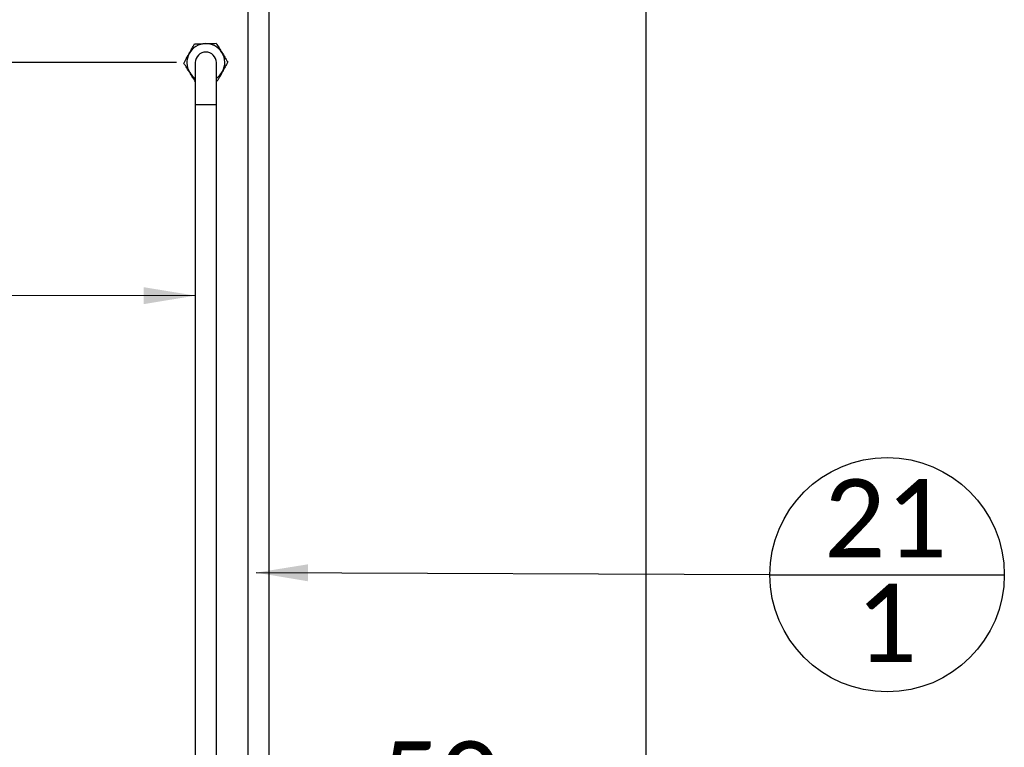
# Paper-space layout 'Sheet1' of a CAD drawing. Header units: millimetres. Extents: x 0 to 23548, y 0 to 16632.
# Tile 103 of 143: x 9489 to 10424, y 7353 to 8044. Entities that reach past the tile are written whole.
import ezdxf

# ---------------------------------------------------------------- set-up
doc = ezdxf.new("R2010")
doc.units = ezdxf.units.MM
doc.linetypes.add('SLD-Sólida', pattern=[0])
doc.layers.add('DETALHAMENTO', color=8, linetype='SLD-Sólida')
doc.styles.add('SLDTEXTSTYLE2', font='CALIBRI.TTF')
doc.styles.get("Standard").update_dxf_attribs({"font": 'CALIBRI.TTF'})
doc.dimstyles.new('SLDDIMSTYLE1', dxfattribs={"dimtxt": 72.8, "dimasz": 49, "dimexe": 0, "dimexo": 0.0625, "dimgap": 18.2, "dimtad": 1, "dimdec": 0, "dimrnd": 1e-09, "dimzin": 12, "dimdsep": 46, "dimtxsty": 'SLDTEXTSTYLE2', "dimsah": 1, "dimcen": 0.09, "dimadec": 0, "dimazin": 3, "dimtfac": 1, "dimtdec": 0, "dimtofl": 0, "dimtmove": 0, "dimatfit": 3, "dimfxl": 0, "dimfrac": 2, "dimtolj": 1, "dimtzin": 12, "dimarcsym": 0})
doc.dimstyles.new('SLDDIMSTYLE2', dxfattribs={"dimtxt": 72.8, "dimasz": 49, "dimexe": 0, "dimexo": 0.0625, "dimgap": 18.2, "dimtad": 1, "dimrnd": 1e-09, "dimzin": 12, "dimdsep": 46, "dimtxsty": 'SLDTEXTSTYLE2', "dimsah": 1, "dimcen": 0.09, "dimadec": 0, "dimazin": 3, "dimtfac": 1, "dimtmove": 0, "dimatfit": 0, "dimfxl": 0, "dimfrac": 2, "dimtolj": 1, "dimtzin": 12, "dimarcsym": 0})
doc.dimstyles.new('SLDDIMSTYLE3', dxfattribs={"dimtxt": 0.18, "dimasz": 49, "dimexe": 0, "dimexo": 0.0625, "dimgap": 0, "dimtad": 0, "dimtih": 1, "dimtoh": 1, "dimdec": 0, "dimrnd": 1e-09, "dimzin": 0, "dimdsep": 46, "dimtxsty": 'Standard', "dimsah": 1, "dimcen": 0.09, "dimadec": 0, "dimazin": 0, "dimtfac": 49, "dimtdec": 0, "dimtofl": 0, "dimtmove": 0, "dimatfit": 3, "dimfxl": 0, "dimfrac": 2, "dimtolj": 1, "dimtzin": 0, "dimarcsym": 0})

# ---------------------------------------------------------------- blocks, each defined once
blk = doc.blocks.new('_D_12')
at = {"layer": 'DETALHAMENTO', "ltscale": 28}
for p, q in [((9666.18, 7261.45), (9568.18, 7261.45)), ((9666.18, 7261.45), (9716.18, 7261.45)), ((9716.18, 7261.45), (9929.51, 7261.45))]:
    blk.add_line(p, q, dxfattribs=at)
for points in [[(9666.18, 7261.45), (9617.18, 7273.35), (9617.18, 7249.55)], [(9716.18, 7261.45), (9765.18, 7249.55), (9765.18, 7273.35)]]:
    blk.add_solid(points, dxfattribs=at)
at = {"layer": 'DETALHAMENTO', "ltscale": 28, "insert": (9831.03, 7358.52), "char_height": 72.8, "attachment_point": 1, "style": 'SLDTEXTSTYLE2'}
blk.add_mtext('50', dxfattribs=at)
blk = doc.blocks.new('_D_18')
at = {"layer": 'DETALHAMENTO', "ltscale": 28}
for p, q in [((9760.11, 8774.67), (10111.82, 8774.67)), ((10083.82, 8774.67), (10083.82, 3470.01))]:
    blk.add_line(p, q, dxfattribs=at)
for points in [[(10083.82, 8774.67), (10071.92, 8725.67), (10095.72, 8725.67)], [(10083.82, 3470.01), (10095.72, 3519.01), (10071.92, 3519.01)]]:
    blk.add_solid(points, dxfattribs=at)
at = {"layer": 'DETALHAMENTO', "ltscale": 28, "insert": (9986.75, 6023.86), "char_height": 72.8, "attachment_point": 1, "rotation": 90, "style": 'SLDTEXTSTYLE2'}
blk.add_mtext('5305', dxfattribs=at)
blk = doc.blocks.new('_D_20')
at = {"layer": 'DETALHAMENTO', "ltscale": 28}
for p, q in [((9638.18, 8002.93), (8765.58, 8002.93)), ((8793.58, 8002.93), (8793.58, 3414.01)), ((9678.18, 3414.01), (8765.58, 3414.01))]:
    blk.add_line(p, q, dxfattribs=at)
for points in [[(8793.58, 8002.93), (8781.68, 7953.93), (8805.48, 7953.93)], [(8793.58, 3414.01), (8805.48, 3463.01), (8781.68, 3463.01)]]:
    blk.add_solid(points, dxfattribs=at)
at = {"layer": 'DETALHAMENTO', "ltscale": 28, "insert": (8696.51, 5609.99), "char_height": 72.8, "attachment_point": 1, "rotation": 90, "style": 'SLDTEXTSTYLE2'}
blk.add_mtext('4589', dxfattribs=at)
blk = doc.blocks.new('SW_NOTE_0_16')
at = {"layer": 'DETALHAMENTO', "color": 0, "ltscale": 28}
blk.add_line((0, -0.37), (222.51, -0.37), dxfattribs=at)
blk.add_circle((111.25, -0.37), 111.26, dxfattribs=at)
at = {"layer": 'DETALHAMENTO', "color": 0, "ltscale": 28, "attachment_point": 2, "style": 'SLDTEXTSTYLE2'}
for s, insert, char_height in [('21', (109.8, 90.34), 74.083), ('1', (110.53, -9.17), 74.08)]:
    blk.add_mtext(s, dxfattribs=dict(at, insert=insert, char_height=char_height))

psp = doc.layouts.new('Sheet1')

# ---------------------------------------------------------------- linework, layer by layer
at = {"color": 7, "linetype": 'SLD-Sólida', "lineweight": 25, "ltscale": 28}
for p, q in [((9706.176, 8774.675), (9706.176, 7049.675)), ((9726.176, 7049.675), (9726.176, 8774.675)), ((9656.176, 8002.932), (9656.176, 7962.932)), ((9676.176, 7962.932), (9676.176, 8002.932)), ((9677.085, 7985.24), (9676.176, 7985.214)), ((9656.176, 7962.932), (9656.176, 7049.675)), ((9666.176, 7962.932), (9656.176, 7962.932)), ((9676.176, 7962.932), (9666.176, 7962.932)), ((9676.176, 7049.675), (9676.176, 7962.932))]:
    psp.add_line(p, q, dxfattribs=at)
at = {"color": 7, "linetype": 'SLD-Sólida', "lineweight": 25, "ltscale": 784}
for radius, start, end in [(18, 91.657467, 151.657467), (18, 31.657467, 91.657467), (18, 151.657467, 211.657467), (10, 90, 180), (10, 0, 90), (18, 331.657467, 31.657467), (18, 211.657467, 236.251011), (18, 303.748989, 331.657467)]:
    psp.add_arc((9666.176, 8002.932), radius, start, end, dxfattribs=at)
at = {"color": 7, "linetype": 'SLD-Sólida', "lineweight": 25, "ltscale": 28}
for points, knots in [([(9650.334, 8011.477), (9651.157, 8013.004), (9652.808, 8016.064), (9654.446, 8019.101), (9655.268, 8020.624)], [0, 0, 0, 0, 0.4987783, 1, 1, 1, 1]), ([(9655.268, 8020.624), (9656.989, 8020.674), (9660.439, 8020.773), (9663.914, 8020.874), (9665.656, 8020.924)], [0, 0, 0, 0, 0.4989526, 1, 1, 1, 1]), ([(9665.656, 8020.924), (9667.389, 8020.975), (9670.864, 8021.075), (9674.314, 8021.175), (9676.044, 8021.225)], [0, 0, 0, 0, 0.4987783, 1, 1, 1, 1]), ([(9676.044, 8021.225), (9676.947, 8019.759), (9678.759, 8016.821), (9680.584, 8013.862), (9681.498, 8012.379)], [0, 0, 0, 0, 0.4989526, 1, 1, 1, 1]), ([(9645.4, 8002.331), (9645.812, 8003.094), (9647.448, 8006.128), (9649.099, 8009.188), (9650.334, 8011.477)], [0, 0, 0, 0, 0.2516904, 1, 1, 1, 1]), ([(9681.498, 8012.379), (9682.408, 8010.903), (9684.233, 8007.944), (9686.044, 8005.006), (9686.952, 8003.533)], [0, 0, 0, 0, 0.4987783, 1, 1, 1, 1]), ([(9650.855, 7993.485), (9649.944, 7994.961), (9648.12, 7997.92), (9646.308, 8000.858), (9645.4, 8002.331)], [0, 0, 0, 0, 0.4987783, 1, 1, 1, 1]), ([(9686.952, 8003.533), (9686.135, 8002.018), (9684.496, 7998.98), (9682.846, 7995.92), (9682.018, 7994.387)], [0, 0, 0, 0, 0.4989526, 1, 1, 1, 1]), ([(9656.309, 7984.639), (9655.405, 7986.105), (9653.594, 7989.043), (9651.769, 7992.002), (9650.855, 7993.485)], [0, 0, 0, 0, 0.4989526, 1, 1, 1, 1]), ([(9682.018, 7994.387), (9680.783, 7992.097), (9679.133, 7989.037), (9677.497, 7986.004), (9677.085, 7985.24)], [0, 0, 0, 0, 0.7483096, 1, 1, 1, 1])]:
    psp.add_open_spline(points, degree=3, knots=knots, dxfattribs=at)

# ---------------------------------------------------------------- block references
at = {"layer": 'DETALHAMENTO', "ltscale": 28}
psp.add_blockref('SW_NOTE_0_16', (10201.735, 7517.013), dxfattribs=at)

# ---------------------------------------------------------------- dimensions: what is measured, and where the dimension line sits
dim = psp.add_linear_dim(base=(9716.176, 7261.455), p1=(9666.176, 8058.932), p2=(9716.176, 8852.175), dimstyle='SLDDIMSTYLE2', dxfattribs=at)
dim.commit()
dim.dimension.update_dxf_attribs({"geometry": '_D_12', "text_midpoint": (9880.268, 7261.455), "dimtype": 160})
for base, p1, p2, picture, middle in [((10083.822, 3470.011), (9732.108, 8774.675), (9756.176, 3470.011), '_D_18', (10083.822, 6122.343)), ((8793.576, 3414.011), (9666.176, 8002.932), (9706.176, 3414.011), '_D_20', (8793.576, 5708.471))]:
    dim = psp.add_linear_dim(base=base, p1=p1, p2=p2, angle=90, dimstyle='SLDDIMSTYLE1', dxfattribs=at)
    dim.commit()
    dim.dimension.update_dxf_attribs({"geometry": picture, "text_midpoint": middle, "dimtype": 160})

# ---------------------------------------------------------------- leaders
for points in [[(9656.176, 7781.649), (8766.893, 7780.945)], [(9714.044, 7518.64), (10201.735, 7517.013)]]:
    psp.add_leader(points, dimstyle='SLDDIMSTYLE3', dxfattribs=at)

doc.saveas('drawing.dxf')
